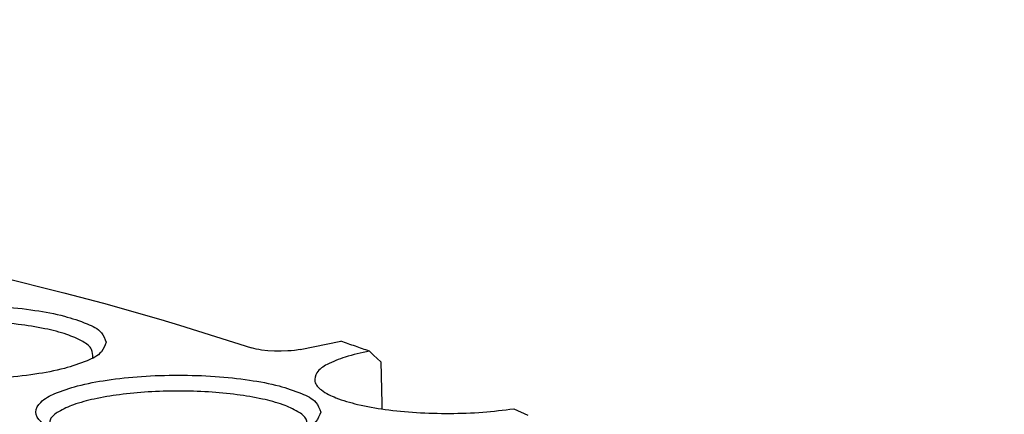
# Model space of a CAD drawing. Header units: inches. Extents: x -399 to 442, y -299 to 295.
# Tile 49 of 134: x -87.2 to -68.95, y 196.27 to 203.59. Entities that reach past the tile are written whole.
import ezdxf

# ---------------------------------------------------------------- set-up
doc = ezdxf.new("R2010")
doc.units = ezdxf.units.IN
doc.layers.add('1', color=7, linetype='Continuous')
doc.dimstyles.get("Standard").update_dxf_attribs({"dimtxt": 0.18, "dimasz": 0.18, "dimexe": 0.18, "dimexo": 0.0625, "dimgap": 0.09, "dimtad": 0, "dimtih": 1, "dimtoh": 1, "dimdec": 4, "dimzin": 0, "dimdsep": 46, "dimtxsty": 'Standard', "dimcen": 0.09, "dimadec": 0, "dimazin": 0, "dimtfac": 1, "dimtdec": 4, "dimtofl": 0, "dimtmove": 0, "dimatfit": 3, "dimfxl": 1, "dimtolj": 1, "dimtzin": 0, "dimarcsym": 0})

# ---------------------------------------------------------------- blocks, each defined once
blk = doc.blocks.new('N2390-20301_8__109', base_point=(-140.548, 234.274))
at = {"color": 7, "linetype": 'Continuous'}
for p, q in [((-109.87, 248.628), (-107.974, 248.155)), ((-107.974, 248.155), (-107.059, 247.91)), ((-107.059, 247.91), (-105.729, 247.533)), ((-105.729, 247.533), (-105.298, 247.404)), ((-105.298, 247.404), (-103.629, 246.876)), ((-102.504, 246.839), (-101.556, 247.027)), ((-103.522, 246.847), (-103.629, 246.876)), ((-103.46, 246.834), (-103.522, 246.847)), ((-103.394, 246.823), (-103.46, 246.834)), ((-103.25, 246.806), (-103.394, 246.823)), ((-103.096, 246.797), (-103.25, 246.806)), ((-102.939, 246.796), (-103.096, 246.797)), ((-102.784, 246.803), (-102.939, 246.796)), ((-102.709, 246.809), (-102.784, 246.803)), ((-102.636, 246.818), (-102.709, 246.809)), ((-102.504, 246.839), (-102.636, 246.818)), ((-100.8, 246.705), (-100.895, 246.797)), ((-107.308, 246.643), (-107.305, 246.649)), ((-100.636, 246.549), (-100.8, 246.705)), ((-100.636, 246.549), (-100.61, 245.582)), ((-100.61, 245.582), (-100.607, 245.46)), ((-97.552, 245.463), (-97.225, 245.314))]:
    blk.add_line(p, q, dxfattribs=at)
for points, knots in [([(-106.994, 247.005), (-107.025, 247.084), (-107.105, 247.288), (-107.492, 247.463), (-108, 247.635), (-108.678, 247.76), (-109.457, 247.841), (-110.294, 247.868), (-111.131, 247.841), (-111.911, 247.76), (-112.584, 247.635), (-113.106, 247.463), (-113.461, 247.288), (-113.646, 247.005), (-113.461, 246.722), (-113.106, 246.547), (-112.584, 246.375), (-111.911, 246.251), (-111.131, 246.169), (-110.294, 246.142), (-109.457, 246.169), (-108.678, 246.251), (-108, 246.375), (-107.492, 246.547), (-107.105, 246.722), (-107.025, 246.926), (-106.994, 247.005)], [0, 0, 0, 0, 0.248013, 0.63675, 1.190211, 1.887011, 2.687469, 3.542067, 4.396665, 5.197123, 5.893923, 6.447384, 6.83612, 7.084134, 7.332147, 7.720883, 8.274345, 8.971144, 9.771602, 10.626201, 11.480799, 12.281257, 12.978057, 13.531518, 13.920254, 14.168267, 14.168267, 14.168267, 14.168267]), ([(-107.305, 246.649), (-107.306, 246.716), (-107.308, 246.878), (-107.577, 247.055), (-107.935, 247.208), (-108.447, 247.336), (-109.058, 247.431), (-109.744, 247.486), (-110.462, 247.498), (-111.169, 247.465), (-111.827, 247.395), (-112.237, 247.304), (-112.428, 247.261)], [0, 0, 0, 0, 0.191352, 0.464361, 0.867112, 1.395353, 2.025888, 2.725864, 3.456962, 4.178576, 4.850787, 5.437394, 5.437394, 5.437394, 5.437394]), ([(-100.895, 246.797), (-101.004, 246.836), (-101.224, 246.914), (-101.445, 246.989), (-101.556, 247.027)], [0, 0, 0, 0, 0.3479994, 0.6997725, 0.6997725, 0.6997725, 0.6997725]), ([(-100.895, 246.797), (-101.086, 246.757), (-101.424, 246.687), (-101.836, 246.522), (-102.121, 246.35), (-102.198, 246.072), (-101.976, 245.853), (-101.634, 245.692), (-101.133, 245.545), (-100.509, 245.437), (-99.796, 245.369), (-99.039, 245.349), (-98.284, 245.373), (-97.791, 245.434), (-97.552, 245.463)], [0, 0, 0, 0, 0.583155, 1.032037, 1.337272, 1.542941, 1.791266, 2.173889, 2.698507, 3.343313, 4.073211, 4.84572, 5.614974, 6.335361, 6.335361, 6.335361, 6.335361]), ([(-102.025, 245.388), (-102.056, 245.467), (-102.135, 245.671), (-102.523, 245.846), (-103.03, 246.018), (-103.709, 246.143), (-104.487, 246.224), (-105.325, 246.252), (-106.161, 246.224), (-106.942, 246.143), (-107.615, 246.018), (-108.137, 245.846), (-108.491, 245.671), (-108.676, 245.388), (-108.491, 245.106), (-108.137, 244.93), (-107.615, 244.759), (-106.942, 244.634), (-106.161, 244.552), (-105.325, 244.525), (-104.487, 244.552), (-103.709, 244.634), (-103.03, 244.759), (-102.523, 244.93), (-102.135, 245.106), (-102.056, 245.309), (-102.025, 245.388)], [0, 0, 0, 0, 0.248013, 0.63675, 1.190211, 1.887011, 2.687469, 3.542067, 4.396665, 5.197123, 5.893923, 6.447384, 6.83612, 7.084134, 7.332147, 7.720883, 8.274345, 8.971144, 9.771602, 10.626201, 11.480799, 12.281257, 12.978057, 13.531518, 13.920254, 14.168267, 14.168267, 14.168267, 14.168267]), ([(-102.334, 245.036), (-102.335, 245.101), (-102.339, 245.256), (-102.589, 245.428), (-102.926, 245.577), (-103.406, 245.704), (-103.983, 245.801), (-104.635, 245.861), (-105.324, 245.882), (-106.013, 245.861), (-106.665, 245.801), (-107.242, 245.704), (-107.722, 245.577), (-108.06, 245.428), (-108.31, 245.256), (-108.314, 245.101), (-108.315, 245.037)], [0, 0, 0, 0, 0.184474, 0.443976, 0.823362, 1.320445, 1.915678, 2.580632, 3.281705, 3.982811, 4.647864, 5.243255, 5.740541, 6.120155, 6.37986, 6.564376, 6.564376, 6.564376, 6.564376])]:
    blk.add_open_spline(points, degree=3, knots=knots, dxfattribs=at)
blk = doc.blocks.new('N2390-60301__125', base_point=(-230.231, 166.276))
blk.add_blockref('N2390-20301_8__109', (-140.548, 234.274))
blk = doc.blocks.new('N2494-90111__126', base_point=(-386.375, -319.122))
blk.add_blockref('N2390-60301__125', (-230.231, 166.276))
blk = doc.blocks.new('gen1', base_point=(-147.5, 38.75))
blk.add_blockref('N2494-90111__126', (-386.375, -319.122))
at = {"layer": '1', "color": 3, "linetype": 'Continuous', "has_arrowhead": 0}
blk.add_leader([(-220.365, 251.819), (-128.627, 293.66), (1.087, 283.282)], dimstyle='Standard', dxfattribs=at)

msp = doc.modelspace()

# ---------------------------------------------------------------- block references
at = {"xscale": 0.8, "yscale": 0.8, "zscale": 0.8}
msp.add_blockref('gen1', (-118, 31), dxfattribs=at)

doc.saveas('drawing.dxf')
